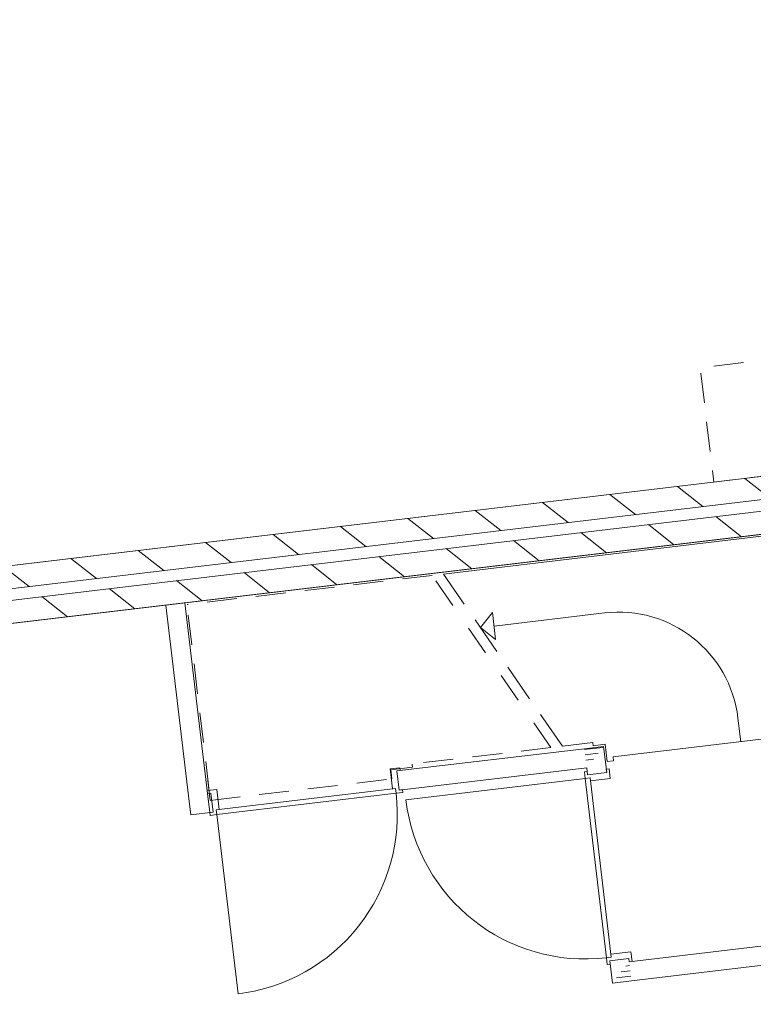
# Model space of a CAD drawing. Header units: metres. Extents: x 136314.7 to 136393.7, y 453293.7 to 453383.2.
# Tile 43 of 95: x 136334 to 136337.8, y 453336.6 to 453341.7. Entities that reach past the tile are written whole.
import ezdxf

# ---------------------------------------------------------------- set-up
doc = ezdxf.new("R2010")
doc.units = ezdxf.units.M
doc.linetypes.add('B0701', pattern=[234.1199934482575, 155.9999942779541, -78.11999917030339])
for name, color, linetype in [('kavelgrens', 211, 'Continuous'), ('SIT_Situatie plgr_1_23 Vloeren', 7, 'Continuous'), ('SIT_Situatie plgr_1_New_22 C Binnenwanden', 7, 'Continuous'), ('SIT_Situatie plgr_1_New_22 C Binnenwanden Doorsnede-arcering', 7, 'Continuous'), ('SIT_Situatie plgr_1_New_22 NC Binnenwanden', 7, 'Continuous'), ('SIT_Situatie plgr_1_New_22 NC Binnenwanden Deuren', 7, 'Continuous'), ('SIT_Situatie plgr_1_New_22 NC Binnenwanden Doorsnede-arcering', 7, 'Continuous'), ('SIT_Situatie plgr_1_New_23 Vloeren', 7, 'Continuous'), ('SIT_Situatie plgr_1_New_24 Trappen', 7, 'Continuous'), ('SIT_Situatie plgr_1_New_43 Vloerafwerking', 7, 'Continuous'), ('SIT_Situatie plgr_1_New_73 Keuken', 7, 'Continuous')]:
    doc.layers.add(name, color=color, linetype=linetype)
pattern_1 = [(141.7747708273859, (10009.07149272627, -8639.587878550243), (154.6885933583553, 196.396127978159), [])]

# ---------------------------------------------------------------- blocks, each defined once
blk = doc.blocks.new('*X61')
at = {"layer": 'SIT_Situatie plgr_1_New_22 NC Binnenwanden Doorsnede-arcering', "color": 7, "linetype": 'Continuous', "lineweight": 0}
for p, q in [((148843.5833241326, -111090.1346334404), (148823.7229496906, -111092.4939706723)), ((148850.0558526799, -111144.6189277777), (148775.7111846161, -111153.4507926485)), ((148846.8195884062, -111117.376780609), (148799.7170671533, -111122.9723816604))]:
    blk.add_line(p, q, dxfattribs=at)
blk = doc.blocks.new('*X62')
at = {"layer": 'SIT_Situatie plgr_1_New_22 NC Binnenwanden Doorsnede-arcering', "color": 7, "linetype": 'Continuous', "lineweight": 0}
for p, q in [((148622.712258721, -109963.1886270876), (148609.1940080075, -109964.7945440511)), ((148703.6622588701, -109953.5720737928), (148622.712258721, -109963.1886270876)), ((148679.6563767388, -109984.0504847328), (148625.9485225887, -109990.4307743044)), ((148625.9485225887, -109990.4307743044), (148612.4302722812, -109992.0366912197)), ((148629.1847864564, -110017.6729215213), (148615.6665365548, -110019.2788383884)), ((148655.6504946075, -110014.5288956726), (148629.1847864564, -110017.6729215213))]:
    blk.add_line(p, q, dxfattribs=at)
blk = doc.blocks.new('*X63')
at = {"layer": 'SIT_Situatie plgr_1_New_22 NC Binnenwanden Doorsnede-arcering', "color": 7, "linetype": 'Continuous', "lineweight": 0}
blk.add_line((146644.9276747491, -110193.2402823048), (146656.724346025, -110292.5420292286), dxfattribs=at)
blk = doc.blocks.new('Woonblock 3 Jutfasehof')
at = {"layer": 'SIT_Situatie plgr_1_New_22 C Binnenwanden Doorsnede-arcering', "linetype": 'Continuous', "lineweight": 0}
h = blk.add_hatch(dxfattribs=at)
h.set_pattern_fill('130_KALKZANDSTEEN_0001', color=252, style=0, pattern_type=2)
h.set_pattern_definition(pattern_1)
h.paths.add_polyline_path([(-1721.963007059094, 5424.743942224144), (-12108.92656868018, 4190.812027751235), (-12094.77056201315, 4071.649921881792), (-1707.807000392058, 5305.581836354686)])
h = blk.add_hatch(dxfattribs=at)
h.set_pattern_fill('130_KALKZANDSTEEN_0001', color=252, style=0, pattern_type=2)
h.set_pattern_definition(pattern_1)
h.paths.add_polyline_path([(-1700.728997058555, 5246.000783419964), (-12087.69255867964, 4012.068868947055), (-12073.53655201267, 3892.906763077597), (-1686.572990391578, 5126.838677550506)])
at = {"layer": 'SIT_Situatie plgr_1_New_22 C Binnenwanden', "color": 252, "linetype": 'Continuous', "lineweight": 0, "flags": 128}
for points in [[(-1721.963007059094, 5424.743942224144), (-12108.92656868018, 4190.812027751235)], [(-12094.77056201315, 4071.649921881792), (-1707.807000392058, 5305.581836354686)], [(-1700.728997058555, 5246.000783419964), (-12087.69255867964, 4012.068868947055)], [(-12073.53655201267, 3892.906763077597), (-1686.572990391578, 5126.838677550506)]]:
    blk.add_lwpolyline(points, dxfattribs=at)
at = {"layer": 'SIT_Situatie plgr_1_New_22 NC Binnenwanden', "color": 252, "linetype": 'Continuous', "lineweight": 0}
for p, q in [((-6439.973427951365, 3454.418099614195), (-6451.770100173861, 3553.719854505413)), ((-5457.427400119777, 3533.37709844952), (-5358.125645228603, 3545.173770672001)), ((-7408.165538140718, 3339.400545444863), (-7419.962210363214, 3438.702300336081)), ((-5342.409845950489, 2565.184988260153), (-5243.108091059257, 2576.981660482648))]:
    blk.add_line(p, q, dxfattribs=at)
at = {"layer": 'SIT_Situatie plgr_1_New_22 NC Binnenwanden', "color": 252, "linetype": 'Continuous', "lineweight": 0, "flags": 128}
for points in [[(-7654.608495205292, 4417.858569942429), (-7555.306740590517, 4429.65524449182)], [(-7654.608495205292, 4417.858569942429), (-7536.641766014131, 3424.841161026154)], [(-7437.340011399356, 3436.637835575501), (-7555.306740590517, 4429.65524449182)], [(-5473.647854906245, 3669.917069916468), (-6451.770099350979, 3553.719830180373)], [(-5374.346100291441, 3681.713744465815), (-5473.647854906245, 3669.917069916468)], [(-5358.125666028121, 3545.173770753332), (-5374.346100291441, 3681.713744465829)], [(-6439.973431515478, 3454.418074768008), (-5461.851180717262, 3570.615315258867)], [(-5461.851180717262, 3570.615315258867), (-5457.427421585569, 3533.377104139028)], [(-7419.96219702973, 3438.702254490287), (-7437.340011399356, 3436.637835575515)], [(-7524.845091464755, 3325.539406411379), (-7536.641766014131, 3424.841161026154)], [(-7524.845091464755, 3325.539406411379), (-7408.165529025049, 3339.400499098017)], [(-1534.605703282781, 2999.914717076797), (-5241.043674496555, 2559.603854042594)], [(-5229.247000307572, 2460.302099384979), (-1522.809029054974, 2900.612962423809)], [(-5342.409847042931, 2565.18498612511), (-5328.54875496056, 2448.505425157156)], [(-5241.043674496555, 2559.603854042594), (-5243.108091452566, 2576.981652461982)], [(-5328.54875496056, 2448.505425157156), (-5229.247000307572, 2460.302099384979)]]:
    blk.add_lwpolyline(points, dxfattribs=at)
at = {"layer": 'SIT_Situatie plgr_1_New_22 NC Binnenwanden Deuren', "color": 252, "linetype": 'Continuous', "lineweight": 0}
for p, q in [((-6436.161792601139, 3570.679511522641), (-6485.812669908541, 3564.781174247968)), ((-6485.812669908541, 3564.781174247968), (-6473.485145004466, 3461.010840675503)), ((-6451.770098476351, 3553.719830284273), (-6434.392291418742, 3555.784248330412)), ((-6439.973423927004, 3454.418075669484), (-6451.770098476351, 3553.719830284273)), ((-6439.973423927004, 3454.418075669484), (-6451.770098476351, 3553.719830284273)), ((-6439.973423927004, 3454.418075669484), (-6451.770098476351, 3553.719830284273)), ((-6434.392291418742, 3555.784248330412), (-6436.161792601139, 3570.679511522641)), ((-5459.491838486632, 3550.75490209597), (-5474.38710168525, 3548.98540096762)), ((-5474.38710168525, 3548.98540096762), (-5470.258265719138, 3514.229786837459)), ((-5457.427420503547, 3533.377095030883), (-5459.491838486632, 3550.75490209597)), ((-5358.125665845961, 3545.173769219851), (-5457.427420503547, 3533.377095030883)), ((-5457.427420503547, 3533.377095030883), (-5358.125665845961, 3545.173769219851)), ((-5457.427420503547, 3533.377095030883), (-5358.125665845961, 3545.173769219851)), ((-5345.29482063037, 3564.321077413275), (-5360.190083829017, 3562.551576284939)), ((-5360.190083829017, 3562.551576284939), (-5358.125665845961, 3545.173769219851)), ((-5339.396483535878, 3514.670200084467), (-5345.29482063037, 3564.321077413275)), ((-5470.258265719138, 3514.229786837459), (-6403.694759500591, 3403.341049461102)), ((-5470.258265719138, 3514.229786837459), (-5444.936318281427, 3517.237938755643)), ((-5470.258265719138, 3514.229786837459), (-5444.936318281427, 3517.237938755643)), ((-5359.369528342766, 2580.793293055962), (-5470.258265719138, 3514.229786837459)), ((-5444.936318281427, 3517.237938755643), (-5443.166817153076, 3502.342675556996)), ((-5444.936318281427, 3517.237938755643), (-5334.047580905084, 2583.801444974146)), ((-5443.166817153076, 3502.342675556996), (-5339.396483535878, 3514.670200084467)), ((-7389.458636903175, 3457.431435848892), (-7439.109514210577, 3451.533098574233)), ((-7439.109514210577, 3451.533098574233), (-7437.340013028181, 3436.637835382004)), ((-7437.340013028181, 3436.637835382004), (-7419.962205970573, 3438.702253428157)), ((-7419.962205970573, 3438.702253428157), (-7408.165531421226, 3339.400498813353)), ((-7408.165531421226, 3339.400498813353), (-7419.962205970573, 3438.702253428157)), ((-7408.165531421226, 3339.400498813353), (-7419.962205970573, 3438.702253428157)), ((-7392.026375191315, 3351.891601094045), (-6458.589881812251, 3462.780341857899)), ((-7377.131111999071, 3353.661102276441), (-7389.458636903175, 3457.431435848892)), ((-6455.581729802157, 3437.458394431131), (-7389.018223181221, 3326.569653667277)), ((-6473.485145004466, 3461.010840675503), (-6458.589881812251, 3462.780341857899)), ((-6458.589881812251, 3462.780341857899), (-6455.581729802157, 3437.458394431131)), ((-6458.589881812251, 3462.780341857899), (-6455.581729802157, 3437.458394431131)), ((-6455.581729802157, 3437.458394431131), (-6420.82611568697, 3441.587230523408)), ((-6422.595616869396, 3456.482493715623), (-6439.973423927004, 3454.418075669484)), ((-6420.82611568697, 3441.587230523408), (-6422.595616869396, 3456.482493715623)), ((-7408.165531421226, 3339.400498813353), (-7425.543338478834, 3337.336080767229)), ((-7425.543338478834, 3337.336080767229), (-7423.773837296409, 3322.440817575)), ((-7392.026375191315, 3351.891601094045), (-7377.131111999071, 3353.661102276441)), ((-7389.018223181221, 3326.569653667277), (-7392.026375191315, 3351.891601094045)), ((-7389.018223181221, 3326.569653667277), (-7392.026375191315, 3351.891601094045)), ((-7423.773837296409, 3322.440817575), (-7389.018223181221, 3326.569653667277)), ((-7389.018223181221, 3326.569653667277), (-7278.129482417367, 2393.133160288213)), ((-5334.047580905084, 2583.801444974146), (-5359.369528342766, 2580.793293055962)), ((-5334.047580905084, 2583.801444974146), (-5359.369528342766, 2580.793293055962)), ((-5359.369528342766, 2580.793293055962), (-5355.240692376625, 2546.037678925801)), ((-5342.409847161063, 2565.184987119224), (-5243.108092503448, 2576.981661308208)), ((-5342.409847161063, 2565.184987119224), (-5243.108092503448, 2576.981661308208)), ((-5342.409847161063, 2565.184987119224), (-5243.108092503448, 2576.981661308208)), ((-5340.345429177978, 2547.807180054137), (-5342.409847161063, 2565.184987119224)), ((-5232.046748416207, 2611.024232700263), (-5335.817082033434, 2598.696708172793)), ((-5335.817082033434, 2598.696708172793), (-5334.047580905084, 2583.801444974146)), ((-5243.108092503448, 2576.981661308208), (-5241.043674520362, 2559.603854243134)), ((-5226.148411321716, 2561.37335537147), (-5232.046748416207, 2611.024232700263)), ((-5355.240692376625, 2546.037678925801), (-5340.345429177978, 2547.807180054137)), ((-5241.043674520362, 2559.603854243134), (-5226.148411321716, 2561.37335537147))]:
    blk.add_line(p, q, dxfattribs=at)
for centre, start, end in [((-7389.018223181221, 3326.569653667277), 276.7747708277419, 6.77477082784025), ((-5470.258265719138, 3514.229786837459), 186.7747708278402, 276.7747708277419)]:
    blk.add_arc(centre, 940.0000000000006, start, end, dxfattribs=at)
at = {"layer": 'SIT_Situatie plgr_1_New_23 Vloeren', "color": 252, "linetype": 'Continuous', "lineweight": 0, "flags": 128}
for points in [[(-1707.807561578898, 5305.590546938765), (-2314.173933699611, 10409.68990168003), (-12701.11926543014, 9175.760152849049), (-12094.78014155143, 4071.648783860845)], [(-1094.380606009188, 141.8992925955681), (-1700.746978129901, 5245.998647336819), (-12087.69230986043, 4012.068898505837), (-11481.35318598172, -1092.042470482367)]]:
    blk.add_lwpolyline(points, close=True, dxfattribs=at)
at = {"layer": 'SIT_Situatie plgr_1_New_24 Trappen', "color": 252, "linetype": 'Continuous', "lineweight": 0}
for p, q in [((-4508.54261655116, 4781.52955221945), (-6208.021044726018, 4579.637792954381)), ((-6100.307245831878, 4423.584127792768), (-6208.021044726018, 4579.637792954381)), ((-6015.29719081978, 4300.423206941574), (-5953.421760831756, 4378.981663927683)), ((-5936.738733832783, 4238.547776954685), (-5953.421760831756, 4378.981663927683)), ((-5369.84740867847, 4377.100256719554), (-5945.080247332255, 4308.764720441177)), ((-5929.890252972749, 4176.687289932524), (-6043.501581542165, 4341.285181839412)), ((-6015.29719081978, 4300.423206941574), (-5936.738733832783, 4238.547776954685)), ((-5759.473260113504, 3929.790452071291), (-5873.084588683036, 4094.388343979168)), ((-5589.056267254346, 3682.893614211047), (-5702.667595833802, 3847.49150611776)), ((-4659.743318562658, 3706.18432964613), (-4674.371203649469, 3829.318504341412)), ((-5589.056267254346, 3682.893614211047), (-5430.598882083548, 3701.717766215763)), ((-5430.598882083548, 3701.717766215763), (-5589.056267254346, 3682.893614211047)), ((-5430.598882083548, 3701.717766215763), (-5428.652429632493, 3685.332976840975)), ((-4394.607635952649, 3737.681469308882), (-5324.568560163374, 3627.205546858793)), ((-5428.652429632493, 3685.332976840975), (-5365.595815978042, 3692.823869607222)), ((-5365.595815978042, 3692.823869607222), (-5354.978802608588, 3603.452291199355)), ((-5322.209223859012, 3607.345196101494), (-5354.978802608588, 3603.452291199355)), ((-5322.209223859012, 3607.345196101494), (-5324.568560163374, 3627.205546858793))]:
    blk.add_line(p, q, dxfattribs=at)
at = {"layer": 'SIT_Situatie plgr_1_New_24 Trappen', "color": 252, "linetype": 'B0701', "lineweight": 0}
for p, q in [((-6267.602096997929, 4572.559784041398), (-7544.197229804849, 4420.904998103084)), ((-6159.88829810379, 4416.506118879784), (-6267.602096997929, 4572.559784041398)), ((-7428.589750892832, 3447.747810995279), (-7544.197229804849, 4420.904998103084)), ((-5989.47130524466, 4169.609281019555), (-6103.082633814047, 4334.207172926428)), ((-5819.054312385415, 3922.712443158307), (-5932.665640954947, 4087.310335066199)), ((-5648.637319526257, 3675.815605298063), (-5762.248648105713, 3840.413497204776)), ((-5648.637319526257, 3675.815605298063), (-6371.979507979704, 3589.885225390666)), ((-6482.244037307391, 3560.170185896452), (-6370.03305552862, 3573.500436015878)), ((-6476.58163017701, 3512.505344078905), (-6482.244037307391, 3560.170185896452)), ((-6370.03305552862, 3573.500436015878), (-6371.979507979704, 3589.885225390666)), ((-7435.313859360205, 3504.349810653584), (-7422.927343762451, 3400.082969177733)), ((-7422.927343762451, 3400.082969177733), (-6476.58163017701, 3512.505344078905))]:
    blk.add_line(p, q, dxfattribs=at)
at = {"layer": 'SIT_Situatie plgr_1_New_24 Trappen', "color": 252, "linetype": 'Continuous', "lineweight": 0}
blk.add_arc((-5296.000182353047, 3755.471278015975), 626.0000000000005, 6.77477082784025, 96.7747708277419, dxfattribs=at)
at = {"layer": 'SIT_Situatie plgr_1_New_43 Vloerafwerking', "color": 252, "linetype": 'Continuous', "lineweight": 0, "flags": 128}
for points in [[(-1821.264640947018, 5412.94728437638), (-2156.290268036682, 8233.116925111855), (-1971.5890308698, 8255.058732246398), (-2152.549995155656, 9778.347756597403), (-2337.251232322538, 9756.405949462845), (-2399.301558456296, 10278.73309396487), (-12587.66177380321, 9068.394504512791), (-12475.23949386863, 8122.048833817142), (-12657.95474358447, 8100.342954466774), (-12304.76238594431, 5127.248486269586), (-12122.0471362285, 5148.954365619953), (-12009.62485629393, 4202.608694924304)], [(-1207.837685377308, 249.2560300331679), (-1542.863312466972, 3069.425670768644), (-1358.16207530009, 3091.367477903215), (-1539.123039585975, 4614.65650225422), (-1723.824276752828, 4592.714695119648), (-1785.874602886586, 5115.041839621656), (-11974.2348182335, 3904.703250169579), (-11861.81253829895, 2958.35757947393), (-12044.52778801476, 2936.651700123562), (-11691.3354303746, -36.44276807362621), (-11508.62018065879, -14.73688872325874), (-11396.19790072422, -961.0825594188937)]]:
    blk.add_lwpolyline(points, close=True, dxfattribs=at)
at = {"layer": 'SIT_Situatie plgr_1_New_73 Keuken', "color": 252, "linetype": 'B0701', "lineweight": 0, "flags": 128}
blk.add_lwpolyline([(-2417.075344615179, 5342.167120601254), (-4800.317459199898, 5059.046963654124), (-4871.097498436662, 5654.857492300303), (-2487.855383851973, 5937.977649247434)], close=True, dxfattribs=at)
at = {"layer": 'SIT_Situatie plgr_1_23 Vloeren', "color": 252, "linetype": 'Continuous', "lineweight": 0}
for name in ['*X62', '*X63', '*X61']:
    blk.add_blockref(name, (-154082.2676605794, 113629.878112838), dxfattribs=at)

msp = doc.modelspace()

# ---------------------------------------------------------------- block references
at = {"layer": 'kavelgrens', "xscale": 0.001, "yscale": 0.001}
msp.add_blockref('Woonblock 3 Jutfasehof', (136342.3795627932, 453334.2220373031), dxfattribs=at)

doc.saveas('drawing.dxf')
